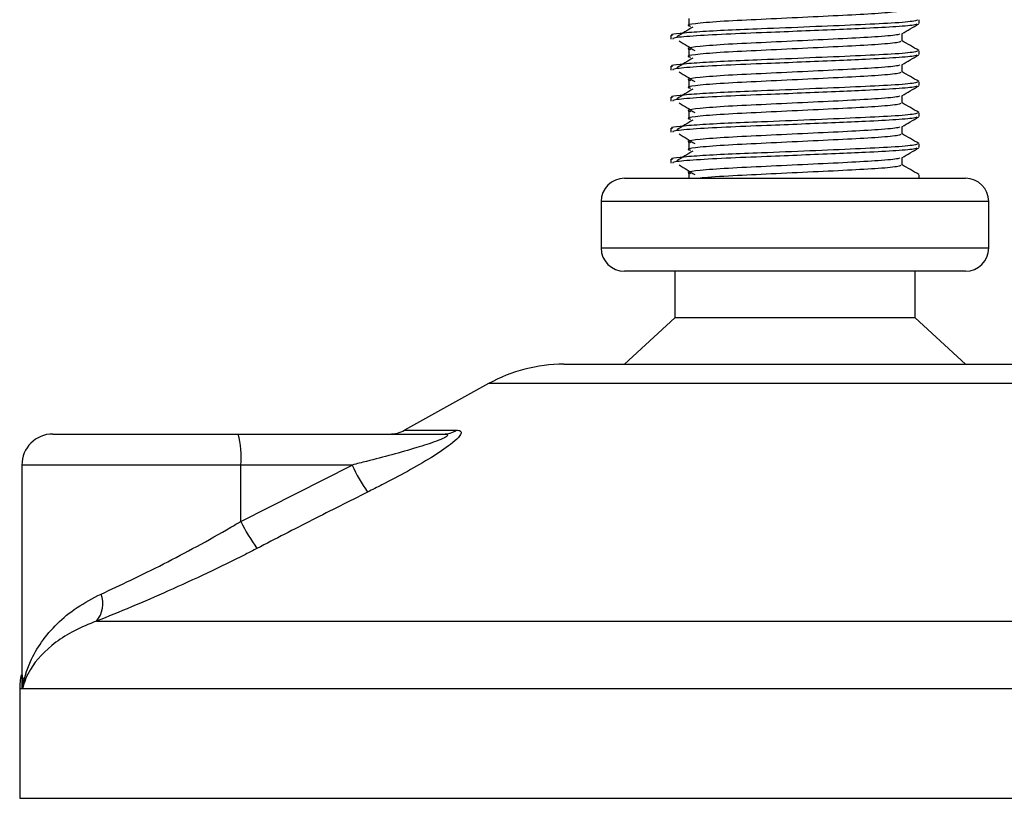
# Model space of a CAD drawing. Header units: millimetres. Extents: x 0 to 420, y 0 to 297.
# Tile 36 of 90: x 193.01 to 196.19, y 196.68 to 199.19. Entities that reach past the tile are written whole.
import ezdxf

# ---------------------------------------------------------------- set-up
doc = ezdxf.new("R2010")
doc.units = ezdxf.units.MM

msp = doc.modelspace()

# ---------------------------------------------------------------- linework, layer by layer
at = {"color": 7, "linetype": 'Continuous', "lineweight": 25}
for p, q in [((195.17201, 199.19856), (195.17201, 199.17356)), ((195.91443, 199.18195), (195.91443, 199.19443)), ((195.11443, 199.14444), (195.11443, 199.13196)), ((195.8603, 199.12579), (195.8603, 199.15017)), ((195.17201, 199.09856), (195.17201, 199.07356)), ((195.91443, 199.08195), (195.91443, 199.09443)), ((195.11443, 199.04444), (195.11443, 199.03196)), ((195.8603, 199.02579), (195.8603, 199.05017)), ((195.17201, 198.99856), (195.17201, 198.97356)), ((195.91443, 198.98195), (195.91443, 198.99443)), ((195.8603, 198.92579), (195.8603, 198.95017)), ((195.11443, 198.94444), (195.11443, 198.93196)), ((195.17201, 198.89856), (195.17201, 198.87356)), ((195.91443, 198.88195), (195.91443, 198.89443)), ((195.11443, 198.84444), (195.11443, 198.83196)), ((195.8603, 198.82579), (195.8603, 198.85017)), ((195.17201, 198.79856), (195.17201, 198.77356)), ((195.91443, 198.78195), (195.91443, 198.79443)), ((195.11443, 198.74444), (195.11443, 198.73196)), ((195.8603, 198.72579), (195.8603, 198.75017)), ((195.17201, 198.69856), (195.17201, 198.68329)), ((195.91443, 198.68329), (195.91443, 198.69443)), ((194.96443, 198.68329), (195.56212, 198.68329)), ((195.56212, 198.68329), (196.06443, 198.68329)), ((194.88943, 198.60829), (194.88943, 198.45829)), ((195.56862, 198.60829), (194.88943, 198.60829)), ((196.13943, 198.60829), (195.56862, 198.60829)), ((196.13943, 198.45829), (196.13943, 198.60829)), ((194.88943, 198.45829), (196.13943, 198.45829)), ((196.06443, 198.38329), (194.96443, 198.38329)), ((195.12693, 198.38329), (195.12693, 198.23329)), ((195.90193, 198.23329), (195.90193, 198.38329)), ((195.12693, 198.23329), (194.96443, 198.08329)), ((195.90193, 198.23329), (195.12693, 198.23329)), ((196.06443, 198.08329), (195.90193, 198.23329)), ((194.76865, 198.08329), (195.5791, 198.08329)), ((195.5791, 198.08329), (196.26022, 198.08329)), ((194.5264, 198.02069), (194.25579, 197.87081)), ((195.6001, 198.02069), (194.5264, 198.02069)), ((196.50247, 198.02069), (195.6001, 198.02069)), ((194.25579, 197.87081), (194.42286, 197.87081)), ((193.1214, 197.85829), (193.71909, 197.85829)), ((193.71909, 197.85829), (194.38084, 197.85829)), ((193.0214, 197.75829), (193.0214, 197.07315)), ((193.72776, 197.75829), (193.0214, 197.75829)), ((193.72776, 197.57661), (194.0863, 197.75829)), ((193.72776, 197.57661), (193.72776, 197.75829)), ((194.0863, 197.75829), (193.72776, 197.75829)), ((193.26216, 197.25467), (197.8609, 197.25467)), ((193.01443, 197.03597), (193.01443, 196.68329)), ((193.02385, 197.03597), (193.01443, 197.03597)), ((198.01443, 197.03597), (193.02385, 197.03597)), ((193.01443, 196.68329), (195.7312, 196.68329)), ((195.7312, 196.68329), (198.01443, 196.68329))]:
    msp.add_line(p, q, dxfattribs=at)
for centre, radius, start, end in [((194.96443, 198.60829), 0.075, 90, 180), ((196.06443, 198.60829), 0.075, 0, 90), ((194.96443, 198.45829), 0.075, 180, 270), ((196.06443, 198.45829), 0.075, 270, 360), ((194.76865, 197.58329), 0.5, 90, 118.97971), ((194.20734, 197.95829), 0.1, 270, 298.97971), ((194.38049, 197.93623), 0.07794, 270.25772, 302.92857), ((193.1214, 197.75829), 0.1, 90, 180), ((193.43293, 197.7831), 0.29587, 355.18945, 14.72175), ((194.59035, 197.98782), 0.55385, 204.48322, 214.91599), ((194.20632, 197.80102), 0.52856, 205.12367, 216.1625), ((193.19417, 197.31105), 0.08833, 320.3326, 20.61478), ((193.26443, 197.03597), 0.25, 169.40991, 180)]:
    msp.add_arc(centre, radius, start, end, dxfattribs=at)
for points, knots in [([(195.85564, 199.22572), (195.85478, 199.22424), (195.85274, 199.22075), (195.78987, 199.21455), (195.68672, 199.20896), (195.55661, 199.20262), (195.41875, 199.196), (195.29234, 199.1903), (195.20255, 199.18328), (195.16211, 199.17796), (195.17329, 199.17467), (195.17733, 199.17348)], [0, 0, 0, 0, 0.0882627, 0.2083725, 0.3238239, 0.4424502, 0.5618383, 0.6824571, 0.808009, 0.9305739, 1, 1, 1, 1]), ([(195.90894, 199.19443), (195.90794, 199.19297), (195.90556, 199.18949), (195.83296, 199.1833), (195.71367, 199.17771), (195.56328, 199.17138), (195.41703, 199.16528), (195.2951, 199.16056), (195.20187, 199.15558), (195.1409, 199.15037), (195.11113, 199.14692), (195.11774, 199.14489), (195.11921, 199.14444)], [0, 0, 0, 0, 0.09142, 0.216891, 0.337501, 0.4614241, 0.586142, 0.680406, 0.7780028, 0.8768944, 0.9724952, 1, 1, 1, 1]), ([(195.9075, 199.18085), (195.90662, 199.17987), (195.90409, 199.17707), (195.84641, 199.17187), (195.75378, 199.16691), (195.64548, 199.16238), (195.53544, 199.1577), (195.4121, 199.15258), (195.28537, 199.14776), (195.17976, 199.14158), (195.11963, 199.13614), (195.12013, 199.13312), (195.12033, 199.13196)], [0, 0, 0, 0, 0.0620432, 0.1786871, 0.2916937, 0.3803222, 0.4719992, 0.563227, 0.6805383, 0.8021418, 0.9236916, 1, 1, 1, 1]), ([(195.18493, 199.17083), (195.17641, 199.16562), (195.15936, 199.15518), (195.14235, 199.14474), (195.13385, 199.13952)], [0, 0, 0, 0, 0.49999, 1, 1, 1, 1]), ([(195.85922, 199.14954), (195.86826, 199.15478), (195.88635, 199.16525), (195.90444, 199.17572), (195.91348, 199.18095)], [0, 0, 0, 0, 0.4999356, 1, 1, 1, 1]), ([(195.85297, 199.14945), (195.85206, 199.14838), (195.84944, 199.1453), (195.78938, 199.13955), (195.68686, 199.13396), (195.55657, 199.12762), (195.41876, 199.121), (195.29234, 199.1153), (195.20255, 199.10828), (195.1621, 199.10296), (195.17329, 199.09967), (195.17735, 199.09848)], [0, 0, 0, 0, 0.0650447, 0.1881942, 0.3065674, 0.4281959, 0.5506053, 0.6742767, 0.803006, 0.9286727, 1, 1, 1, 1]), ([(195.14075, 199.12616), (195.14928, 199.12094), (195.16633, 199.1105), (195.18334, 199.10006), (195.19184, 199.09484)], [0, 0, 0, 0, 0.5000113, 1, 1, 1, 1]), ([(195.85564, 199.12572), (195.85478, 199.12424), (195.85274, 199.12075), (195.78987, 199.11455), (195.68672, 199.10896), (195.55661, 199.10262), (195.41875, 199.096), (195.29234, 199.0903), (195.20255, 199.08328), (195.16211, 199.07796), (195.17329, 199.07467), (195.17733, 199.07348)], [0, 0, 0, 0, 0.0882627, 0.2083725, 0.3238239, 0.4424502, 0.5618383, 0.6824571, 0.808009, 0.9305739, 1, 1, 1, 1]), ([(195.91368, 199.09542), (195.90463, 199.10066), (195.88684, 199.11095), (195.86905, 199.12125), (195.8603, 199.12631)], [0, 0, 0, 0, 0.5083681, 1, 1, 1, 1]), ([(195.90894, 199.09443), (195.90794, 199.09297), (195.90556, 199.08949), (195.83296, 199.0833), (195.71367, 199.07771), (195.56328, 199.07138), (195.41703, 199.06528), (195.2951, 199.06056), (195.20187, 199.05558), (195.1409, 199.05037), (195.11113, 199.04692), (195.11774, 199.04489), (195.11921, 199.04444)], [0, 0, 0, 0, 0.09142, 0.216891, 0.337501, 0.4614241, 0.586142, 0.680406, 0.7780028, 0.8768944, 0.9724952, 1, 1, 1, 1]), ([(195.9075, 199.08085), (195.90662, 199.07987), (195.90409, 199.07707), (195.84641, 199.07187), (195.75378, 199.06691), (195.64548, 199.06238), (195.53544, 199.0577), (195.4121, 199.05258), (195.28537, 199.04776), (195.17976, 199.04158), (195.11963, 199.03614), (195.12013, 199.03312), (195.12033, 199.03196)], [0, 0, 0, 0, 0.06204315, 0.17868711, 0.2916937, 0.3803222, 0.47199924, 0.56322704, 0.68053835, 0.80214183, 0.92369159, 1, 1, 1, 1]), ([(195.85922, 199.04954), (195.86826, 199.05478), (195.88635, 199.06525), (195.90444, 199.07572), (195.91348, 199.08095)], [0, 0, 0, 0, 0.4999356, 1, 1, 1, 1]), ([(195.18493, 199.07083), (195.17641, 199.06562), (195.15936, 199.05518), (195.14235, 199.04474), (195.13385, 199.03952)], [0, 0, 0, 0, 0.49998997, 1, 1, 1, 1]), ([(195.85297, 199.04945), (195.85206, 199.04838), (195.84944, 199.0453), (195.78938, 199.03955), (195.68686, 199.03396), (195.55657, 199.02762), (195.41876, 199.021), (195.29234, 199.0153), (195.20255, 199.00828), (195.1621, 199.00296), (195.17329, 198.99967), (195.17735, 198.99848)], [0, 0, 0, 0, 0.0650447, 0.1881942, 0.3065674, 0.4281959, 0.5506053, 0.6742767, 0.803006, 0.9286727, 1, 1, 1, 1]), ([(195.14075, 199.02616), (195.14928, 199.02094), (195.16633, 199.0105), (195.18334, 199.00006), (195.19184, 198.99484)], [0, 0, 0, 0, 0.5000113, 1, 1, 1, 1]), ([(195.85564, 199.02572), (195.85478, 199.02424), (195.85274, 199.02075), (195.78987, 199.01455), (195.68672, 199.00896), (195.55661, 199.00262), (195.41875, 198.996), (195.29234, 198.9903), (195.20255, 198.98328), (195.16211, 198.97796), (195.17329, 198.97467), (195.17733, 198.97348)], [0, 0, 0, 0, 0.0882627, 0.20837249, 0.3238239, 0.44245025, 0.56183831, 0.68245711, 0.80800904, 0.93057389, 1, 1, 1, 1]), ([(195.91368, 198.99542), (195.90463, 199.00066), (195.88684, 199.01095), (195.86905, 199.02125), (195.8603, 199.02631)], [0, 0, 0, 0, 0.5083681, 1, 1, 1, 1]), ([(195.90894, 198.99443), (195.90794, 198.99297), (195.90556, 198.98949), (195.83296, 198.9833), (195.71367, 198.97771), (195.56328, 198.97138), (195.41703, 198.96528), (195.2951, 198.96056), (195.20187, 198.95558), (195.1409, 198.95037), (195.11113, 198.94692), (195.11774, 198.94489), (195.11921, 198.94444)], [0, 0, 0, 0, 0.09142, 0.216891, 0.337501, 0.4614241, 0.586142, 0.680406, 0.7780028, 0.8768944, 0.9724952, 1, 1, 1, 1]), ([(195.9075, 198.98085), (195.90662, 198.97987), (195.90409, 198.97707), (195.84641, 198.97187), (195.75378, 198.96691), (195.64548, 198.96238), (195.53544, 198.9577), (195.4121, 198.95258), (195.28537, 198.94776), (195.17976, 198.94158), (195.11963, 198.93614), (195.12013, 198.93312), (195.12033, 198.93196)], [0, 0, 0, 0, 0.0620432, 0.1786871, 0.2916937, 0.3803222, 0.4719992, 0.563227, 0.6805383, 0.8021418, 0.9236916, 1, 1, 1, 1]), ([(195.85922, 198.94954), (195.86826, 198.95478), (195.88635, 198.96525), (195.90444, 198.97572), (195.91348, 198.98095)], [0, 0, 0, 0, 0.49993563, 1, 1, 1, 1]), ([(195.18493, 198.97083), (195.17641, 198.96562), (195.15936, 198.95518), (195.14235, 198.94474), (195.13385, 198.93952)], [0, 0, 0, 0, 0.49999, 1, 1, 1, 1]), ([(195.85297, 198.94945), (195.85206, 198.94838), (195.84944, 198.9453), (195.78938, 198.93955), (195.68686, 198.93396), (195.55657, 198.92762), (195.41876, 198.921), (195.29234, 198.9153), (195.20255, 198.90828), (195.1621, 198.90296), (195.17329, 198.89967), (195.17735, 198.89848)], [0, 0, 0, 0, 0.0650447, 0.1881942, 0.3065674, 0.4281959, 0.5506053, 0.6742767, 0.803006, 0.9286727, 1, 1, 1, 1]), ([(195.14075, 198.92616), (195.14928, 198.92094), (195.16633, 198.9105), (195.18334, 198.90006), (195.19184, 198.89484)], [0, 0, 0, 0, 0.5000113, 1, 1, 1, 1]), ([(195.85564, 198.92572), (195.85478, 198.92424), (195.85274, 198.92075), (195.78987, 198.91455), (195.68672, 198.90896), (195.55661, 198.90262), (195.41875, 198.896), (195.29234, 198.8903), (195.20255, 198.88328), (195.16211, 198.87796), (195.17329, 198.87467), (195.17733, 198.87348)], [0, 0, 0, 0, 0.0882627, 0.2083725, 0.3238239, 0.4424502, 0.5618383, 0.6824571, 0.808009, 0.9305739, 1, 1, 1, 1]), ([(195.91368, 198.89542), (195.90463, 198.90066), (195.88684, 198.91095), (195.86905, 198.92125), (195.8603, 198.92631)], [0, 0, 0, 0, 0.5083681, 1, 1, 1, 1]), ([(195.90894, 198.89443), (195.90794, 198.89297), (195.90556, 198.88949), (195.83296, 198.8833), (195.71367, 198.87771), (195.56328, 198.87138), (195.41703, 198.86528), (195.2951, 198.86056), (195.20187, 198.85558), (195.1409, 198.85037), (195.11113, 198.84692), (195.11774, 198.84489), (195.11921, 198.84444)], [0, 0, 0, 0, 0.09142, 0.216891, 0.337501, 0.4614241, 0.586142, 0.680406, 0.7780028, 0.8768944, 0.9724952, 1, 1, 1, 1]), ([(195.9075, 198.88085), (195.90662, 198.87987), (195.90409, 198.87707), (195.84641, 198.87187), (195.75378, 198.86691), (195.64548, 198.86238), (195.53544, 198.8577), (195.4121, 198.85258), (195.28537, 198.84776), (195.17976, 198.84158), (195.11963, 198.83614), (195.12013, 198.83312), (195.12033, 198.83196)], [0, 0, 0, 0, 0.0620432, 0.1786871, 0.2916937, 0.3803222, 0.4719992, 0.563227, 0.6805383, 0.8021418, 0.9236916, 1, 1, 1, 1]), ([(195.18493, 198.87083), (195.17641, 198.86562), (195.15936, 198.85518), (195.14235, 198.84474), (195.13385, 198.83952)], [0, 0, 0, 0, 0.49999, 1, 1, 1, 1]), ([(195.85922, 198.84954), (195.86826, 198.85478), (195.88635, 198.86525), (195.90444, 198.87572), (195.91348, 198.88095)], [0, 0, 0, 0, 0.4999356, 1, 1, 1, 1]), ([(195.14075, 198.82616), (195.14928, 198.82094), (195.16633, 198.8105), (195.18334, 198.80006), (195.19184, 198.79484)], [0, 0, 0, 0, 0.5000113, 1, 1, 1, 1]), ([(195.85297, 198.84945), (195.85206, 198.84838), (195.84944, 198.8453), (195.78938, 198.83955), (195.68686, 198.83396), (195.55657, 198.82762), (195.41876, 198.821), (195.29234, 198.8153), (195.20255, 198.80828), (195.1621, 198.80296), (195.17329, 198.79967), (195.17735, 198.79848)], [0, 0, 0, 0, 0.0650447, 0.1881942, 0.3065674, 0.4281959, 0.5506053, 0.6742767, 0.803006, 0.9286727, 1, 1, 1, 1]), ([(195.85564, 198.82572), (195.85478, 198.82424), (195.85274, 198.82075), (195.78987, 198.81455), (195.68672, 198.80896), (195.55661, 198.80262), (195.41875, 198.796), (195.29234, 198.7903), (195.20255, 198.78328), (195.16211, 198.77796), (195.17329, 198.77467), (195.17733, 198.77348)], [0, 0, 0, 0, 0.0882627, 0.2083725, 0.3238239, 0.4424502, 0.5618383, 0.6824571, 0.808009, 0.9305739, 1, 1, 1, 1]), ([(195.91368, 198.79542), (195.90463, 198.80066), (195.88684, 198.81095), (195.86905, 198.82125), (195.8603, 198.82631)], [0, 0, 0, 0, 0.5083681, 1, 1, 1, 1]), ([(195.90894, 198.79443), (195.90794, 198.79297), (195.90556, 198.78949), (195.83296, 198.7833), (195.71367, 198.77771), (195.56328, 198.77138), (195.41703, 198.76528), (195.2951, 198.76056), (195.20187, 198.75558), (195.1409, 198.75037), (195.11113, 198.74692), (195.11774, 198.74489), (195.11921, 198.74444)], [0, 0, 0, 0, 0.09142, 0.216891, 0.337501, 0.4614241, 0.586142, 0.680406, 0.7780028, 0.8768944, 0.9724952, 1, 1, 1, 1]), ([(195.9075, 198.78085), (195.90662, 198.77987), (195.90409, 198.77707), (195.84641, 198.77187), (195.75378, 198.76691), (195.64548, 198.76238), (195.53544, 198.7577), (195.4121, 198.75258), (195.28537, 198.74776), (195.17976, 198.74158), (195.11963, 198.73614), (195.12013, 198.73312), (195.12033, 198.73196)], [0, 0, 0, 0, 0.0620432, 0.1786871, 0.2916937, 0.3803222, 0.4719992, 0.563227, 0.6805383, 0.8021418, 0.9236916, 1, 1, 1, 1]), ([(195.18493, 198.77083), (195.17641, 198.76562), (195.15936, 198.75518), (195.14235, 198.74474), (195.13385, 198.73952)], [0, 0, 0, 0, 0.49999, 1, 1, 1, 1]), ([(195.85922, 198.74954), (195.86826, 198.75478), (195.88635, 198.76525), (195.90444, 198.77572), (195.91348, 198.78095)], [0, 0, 0, 0, 0.4999356, 1, 1, 1, 1]), ([(195.14075, 198.72616), (195.14928, 198.72094), (195.16633, 198.7105), (195.18334, 198.70006), (195.19184, 198.69484)], [0, 0, 0, 0, 0.5000113, 1, 1, 1, 1]), ([(195.85297, 198.74945), (195.85206, 198.74838), (195.84944, 198.7453), (195.78938, 198.73955), (195.68686, 198.73396), (195.55657, 198.72762), (195.41876, 198.721), (195.29234, 198.7153), (195.20255, 198.70828), (195.1621, 198.70296), (195.17329, 198.69967), (195.17735, 198.69848)], [0, 0, 0, 0, 0.0650447, 0.1881942, 0.3065674, 0.4281959, 0.5506053, 0.6742767, 0.803006, 0.9286727, 1, 1, 1, 1]), ([(195.85564, 198.72572), (195.85478, 198.72424), (195.85274, 198.72075), (195.78989, 198.71455), (195.68665, 198.70896), (195.5569, 198.70262), (195.41764, 198.69599), (195.2966, 198.69034), (195.22238, 198.6855), (195.20889, 198.68332), (195.20873, 198.68329)], [0, 0, 0, 0, 0.1090369, 0.2574166, 0.4000416, 0.5465887, 0.6940769, 0.8430854, 0.9981882, 1, 1, 1, 1]), ([(195.91368, 198.69542), (195.90463, 198.70066), (195.88684, 198.71095), (195.86905, 198.72125), (195.8603, 198.72631)], [0, 0, 0, 0, 0.5083681, 1, 1, 1, 1]), ([(194.42286, 197.87081), (194.42784, 197.87031), (194.43788, 197.86929), (194.43899, 197.86003), (194.42838, 197.84498), (194.39819, 197.81887), (194.34117, 197.78134), (194.26513, 197.73756), (194.19507, 197.7005), (194.15161, 197.67858), (194.1362, 197.67081)], [0, 0, 0, 0, 0.0715734, 0.1443473, 0.2083354, 0.3096596, 0.4923301, 0.6911888, 0.8905251, 1, 1, 1, 1]), ([(194.38084, 197.85829), (194.38379, 197.85822), (194.38854, 197.8581), (194.39321, 197.85692), (194.39517, 197.85512), (194.39386, 197.85247), (194.39003, 197.84947), (194.37973, 197.84361), (194.34866, 197.83107), (194.26508, 197.80454), (194.17223, 197.77981), (194.10181, 197.76217), (194.0863, 197.75829)], [0, 0, 0, 0, 0.0326282, 0.0525244, 0.0758401, 0.1000535, 0.1224526, 0.1468975, 0.2362249, 0.4244765, 0.873292, 1, 1, 1, 1]), ([(194.1362, 197.67081), (194.07687, 197.64097), (193.9577, 197.58102), (193.83913, 197.51985), (193.77958, 197.48913)], [0, 0, 0, 0, 0.4978543, 1, 1, 1, 1]), ([(193.27684, 197.34215), (193.30829, 197.35667), (193.37214, 197.38615), (193.47738, 197.43832), (193.58628, 197.49559), (193.67008, 197.54255), (193.71699, 197.57025), (193.72776, 197.57661)], [0, 0, 0, 0, 0.2283053, 0.4634776, 0.6938128, 0.9297437, 1, 1, 1, 1]), ([(193.77958, 197.48913), (193.76721, 197.48277), (193.71422, 197.45553), (193.61797, 197.40853), (193.49408, 197.35171), (193.37239, 197.29908), (193.29926, 197.26962), (193.26216, 197.25467)], [0, 0, 0, 0, 0.0699949, 0.2998887, 0.53536, 0.7642956, 1, 1, 1, 1]), ([(193.02385, 197.03597), (193.02388, 197.03623), (193.02778, 197.06592), (193.04255, 197.11743), (193.08273, 197.18801), (193.13312, 197.24671), (193.19638, 197.3003), (193.25003, 197.32821), (193.27684, 197.34215)], [0, 0, 0, 0, 0.0022463, 0.2586377, 0.4477168, 0.6367116, 0.818473, 1, 1, 1, 1]), ([(193.26216, 197.25467), (193.23759, 197.24481), (193.18794, 197.22488), (193.10881, 197.17375), (193.04905, 197.10971), (193.02821, 197.05738), (193.02388, 197.03615), (193.02385, 197.03597)], [0, 0, 0, 0, 0.1804148, 0.3645009, 0.7419063, 0.9977849, 1, 1, 1, 1]), ([(193.02385, 197.03597), (193.02381, 197.03615), (193.02076, 197.05125), (193.02218, 197.06622), (193.02357, 197.08102)], [0, 0, 0, 0, 0.0120638, 1, 1, 1, 1]), ([(193.02472, 197.07315), (193.02346, 197.06105), (193.02219, 197.04868), (193.02381, 197.03623), (193.02385, 197.03597)], [0, 0, 0, 0, 0.9792912, 1, 1, 1, 1])]:
    msp.add_open_spline(points, degree=3, knots=knots, dxfattribs=at)

doc.saveas('drawing.dxf')
